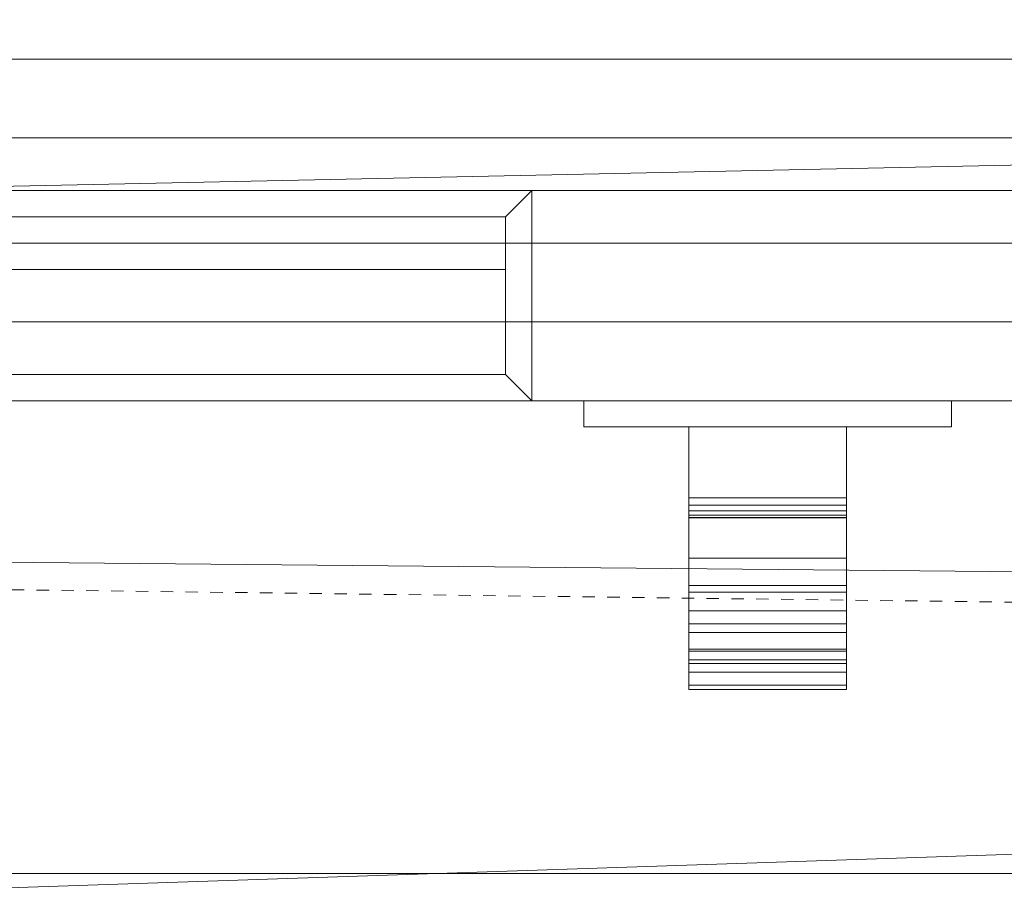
# Model space of a CAD drawing. Header units: inches. Extents: x 15 to 638, y -384 to 556.
# Tile 41 of 256: x 218.11 to 227.48, y -321.01 to -312.62. Entities that reach past the tile are written whole.
import ezdxf

# ---------------------------------------------------------------- set-up
doc = ezdxf.new("R2010")
doc.units = ezdxf.units.IN
doc.header["$MEASUREMENT"] = 0
doc.linetypes.add('Dash', pattern=[0.23622, 0.11811, -0.11811])
for name, color, linetype, lineweight in [('A-AREA', 32, 'Dash', 9), ('A-DOOR', 31, 'Continuous', 9), ('A-FLOR', 192, 'Continuous', 9), ('A-WALL', 90, 'Continuous', 9)]:
    doc.layers.add(name, color=color, linetype=linetype, lineweight=lineweight)

# ---------------------------------------------------------------- blocks, each defined once
blk = doc.blocks.new('Planitar - Single Door - 3_-0 x 6_-8_-5506503-_3D_')
at = {"layer": 'A-DOOR'}
mesh = blk.add_polyface(dxfattribs=at)
corners = [(-15.9941, 2.25, 35.7441), (-15.9941, 3.5, 35.7441), (-15.9941, 3.7588, 35.7782), (-15.9941, 4, 35.8781), (-15.9941, 4.2071, 36.037), (-15.9941, 4.366, 36.2441), (-15.9941, 4.4659, 36.4853), (-15.9941, 4.5, 36.7441), (-15.9941, 4.5, 43.2441), (-15.9941, 4.4659, 43.5029), (-15.9941, 4.366, 43.7441), (-15.9941, 4.2071, 43.9512), (-15.9941, 4, 44.1102), (-15.9941, 3.7588, 44.2101), (-15.9941, 3.5, 44.2441), (-15.9941, 2.25, 44.2441), (-15.9941, 2.25, 44.4941), (-15.9941, 3.5, 44.4941), (-15.9941, 3.8235, 44.4515), (-15.9941, 4.125, 44.3267), (-15.9941, 4.3839, 44.128), (-15.9941, 4.5825, 43.8691), (-15.9941, 4.7074, 43.5677), (-15.9941, 4.75, 43.2441), (-15.9941, 4.75, 36.7441), (-15.9941, 4.7074, 36.4206), (-15.9941, 4.5825, 36.1191), (-15.9941, 4.3839, 35.8602), (-15.9941, 4.125, 35.6616), (-15.9941, 3.8235, 35.5367), (-15.9941, 3.5, 35.4941), (-15.9941, 2.25, 35.4941), (-15.9941, 2.25, 40.2441), (-15.9941, 2.25, 40.4941), (-15.9941, 2.9242, 40.1049), (-15.9941, 2.9935, 40.0539), (-15.9941, 3.0497, 39.9889), (-15.9941, 3.09, 39.913), (-15.9941, 3.1125, 39.83), (-15.9941, 3.116, 39.7441)]
mesh.append_faces([[corners[k] for k in face] for face in [(17, 14, 15, 16)]], dxfattribs={"vtx0": -1})
mesh.append_faces([[corners[k] for k in face] for face in [(19, 12, 13, 18), (18, 13, 14, 17), (12, 19, 20, 11), (23, 8, 9, 22), (22, 9, 10, 21), (21, 10, 11, 20)]], dxfattribs={"vtx0": -1, "vtx2": -1})
mesh.append_faces([[corners[k] for k in face] for face in [(34, 36, 37, 39)]], dxfattribs={"vtx0": -1, "vtx2": -1, "vtx3": -1})
mesh.append_faces([[corners[k] for k in face] for face in [(38, 39, 37), (35, 36, 34)]], dxfattribs={"vtx1": -1})
mesh.append_faces([[corners[k] for k in face] for face in [(29, 30, 1, 2), (28, 29, 2, 3), (27, 28, 3, 4), (4, 5, 26, 27), (25, 26, 5, 6), (6, 7, 24, 25), (23, 24, 7, 8)]], dxfattribs={"vtx1": -1, "vtx3": -1})
mesh.append_faces([[corners[k] for k in face] for face in [(32, 33, 34, 39)]], dxfattribs={"vtx2": -1})
mesh.append_faces([[corners[k] for k in face] for face in [(30, 31, 0, 1)]], dxfattribs={"vtx3": -1})
mesh = blk.add_polyface(dxfattribs=at)
corners = [(-14.4941, 4.75, 36.7441), (-14.4941, 4.7074, 36.4206), (-14.4941, 4.5825, 36.1191), (-14.4941, 4.3839, 35.8602), (-14.4941, 4.125, 35.6616), (-14.4941, 3.8235, 35.5367), (-14.4941, 3.5, 35.4941), (-15.9941, 3.5, 35.4941), (-15.9941, 3.8235, 35.5367), (-15.9941, 4.125, 35.6616), (-15.9941, 4.3839, 35.8602), (-15.9941, 4.5825, 36.1191), (-15.9941, 4.7074, 36.4206), (-15.9941, 4.75, 36.7441)]
mesh.append_faces([[corners[k] for k in face] for face in [(1, 12, 13, 0)]], dxfattribs={"vtx0": -1})
mesh.append_faces([[corners[k] for k in face] for face in [(10, 3, 4, 9), (2, 11, 12, 1), (11, 2, 3, 10)]], dxfattribs={"vtx0": -1, "vtx2": -1})
mesh.append_faces([[corners[k] for k in face] for face in [(7, 8, 5, 6)]], dxfattribs={"vtx1": -1})
mesh.append_faces([[corners[k] for k in face] for face in [(8, 9, 4, 5)]], dxfattribs={"vtx1": -1, "vtx3": -1})
mesh = blk.add_polyface(dxfattribs=at)
corners = [(-14.4941, 4.75, 36.7441), (-15.9941, 4.75, 36.7441), (-15.9941, 4.75, 43.2441), (-14.4941, 4.75, 43.2441)]
mesh.append_faces([[corners[k] for k in face] for face in [(0, 1, 2, 3)]])
mesh = blk.add_polyface(dxfattribs=at)
corners = [(-14.4941, 3.5, 44.4941), (-14.4941, 3.8235, 44.4515), (-14.4941, 4.125, 44.3267), (-14.4941, 4.3839, 44.128), (-14.4941, 4.5825, 43.8691), (-14.4941, 4.7074, 43.5677), (-14.4941, 4.75, 43.2441), (-15.9941, 4.75, 43.2441), (-15.9941, 4.7074, 43.5677), (-15.9941, 4.5825, 43.8691), (-15.9941, 4.3839, 44.128), (-15.9941, 4.125, 44.3267), (-15.9941, 3.8235, 44.4515), (-15.9941, 3.5, 44.4941)]
mesh.append_faces([[corners[k] for k in face] for face in [(1, 12, 13, 0)]], dxfattribs={"vtx0": -1})
mesh.append_faces([[corners[k] for k in face] for face in [(2, 11, 12, 1), (11, 2, 3, 10)]], dxfattribs={"vtx0": -1, "vtx2": -1})
mesh.append_faces([[corners[k] for k in face] for face in [(7, 8, 5, 6)]], dxfattribs={"vtx1": -1})
mesh.append_faces([[corners[k] for k in face] for face in [(3, 4, 9, 10), (4, 5, 8, 9)]], dxfattribs={"vtx1": -1, "vtx3": -1})
mesh = blk.add_polyface(dxfattribs=at)
corners = [(-14.4941, 2.25, 35.7441), (-14.4941, 2.25, 35.4941), (-14.4941, 3.5, 35.4941), (-14.4941, 3.8235, 35.5367), (-14.4941, 4.125, 35.6616), (-14.4941, 4.3839, 35.8602), (-14.4941, 4.5825, 36.1191), (-14.4941, 4.7074, 36.4206), (-14.4941, 4.75, 36.7441), (-14.4941, 4.75, 43.2441), (-14.4941, 4.7074, 43.5677), (-14.4941, 4.5825, 43.8691), (-14.4941, 4.3839, 44.128), (-14.4941, 4.125, 44.3267), (-14.4941, 3.8235, 44.4515), (-14.4941, 3.5, 44.4941), (-14.4941, 2.25, 44.4941), (-14.4941, 2.25, 44.2441), (-14.4941, 3.5, 44.2441), (-14.4941, 3.7588, 44.2101), (-14.4941, 4, 44.1102), (-14.4941, 4.2071, 43.9512), (-14.4941, 4.366, 43.7441), (-14.4941, 4.4659, 43.5029), (-14.4941, 4.5, 43.2441), (-14.4941, 4.5, 36.7441), (-14.4941, 4.4659, 36.4853), (-14.4941, 4.366, 36.2441), (-14.4941, 4.2071, 36.037), (-14.4941, 4, 35.8781), (-14.4941, 3.7588, 35.7782), (-14.4941, 3.5, 35.7441), (-14.4941, 2.25, 40.2441), (-14.4941, 3.116, 39.7441), (-14.4941, 3.1125, 39.83), (-14.4941, 3.09, 39.913), (-14.4941, 3.0497, 39.9889), (-14.4941, 2.9935, 40.0539), (-14.4941, 2.9242, 40.1049), (-14.4941, 2.25, 40.4941)]
mesh.append_faces([[corners[k] for k in face] for face in [(2, 31, 0, 1)]], dxfattribs={"vtx0": -1})
mesh.append_faces([[corners[k] for k in face] for face in [(4, 29, 30, 3), (3, 30, 31, 2), (29, 4, 5, 28), (8, 25, 26, 7), (7, 26, 27, 6), (6, 27, 28, 5)]], dxfattribs={"vtx0": -1, "vtx2": -1})
mesh.append_faces([[corners[k] for k in face] for face in [(14, 15, 18, 19), (13, 14, 19, 20), (12, 13, 20, 21), (21, 22, 11, 12), (10, 11, 22, 23), (23, 24, 9, 10), (8, 9, 24, 25)]], dxfattribs={"vtx1": -1, "vtx3": -1})
mesh.append_faces([[corners[k] for k in face] for face in [(36, 37, 38, 35)]], dxfattribs={"vtx2": -1})
mesh.append_faces([[corners[k] for k in face] for face in [(33, 34, 35, 38)]], dxfattribs={"vtx2": -1, "vtx3": -1})
mesh.append_faces([[corners[k] for k in face] for face in [(15, 16, 17, 18), (38, 39, 32, 33)]], dxfattribs={"vtx3": -1})
mesh = blk.add_polyface(dxfattribs=at)
corners = [(-14.4941, 4.5, 43.2441), (-14.4941, 4.4659, 43.5029), (-14.4941, 4.366, 43.7441), (-14.4941, 4.2071, 43.9512), (-14.4941, 4, 44.1102), (-14.4941, 3.7588, 44.2101), (-14.4941, 3.5, 44.2441), (-15.9941, 3.5, 44.2441), (-15.9941, 3.7588, 44.2101), (-15.9941, 4, 44.1102), (-15.9941, 4.2071, 43.9512), (-15.9941, 4.366, 43.7441), (-15.9941, 4.4659, 43.5029), (-15.9941, 4.5, 43.2441)]
mesh.append_faces([[corners[k] for k in face] for face in [(9, 4, 5, 8), (4, 9, 10, 3), (12, 1, 2, 11), (3, 10, 11, 2)]], dxfattribs={"vtx0": -1, "vtx2": -1})
mesh.append_faces([[corners[k] for k in face] for face in [(13, 0, 1, 12)]], dxfattribs={"vtx2": -1})
mesh.append_faces([[corners[k] for k in face] for face in [(5, 6, 7, 8)]], dxfattribs={"vtx3": -1})
mesh = blk.add_polyface(dxfattribs=at)
corners = [(-14.4941, 4.5, 43.2441), (-15.9941, 4.5, 43.2441), (-15.9941, 4.5, 36.7441), (-14.4941, 4.5, 36.7441)]
mesh.append_faces([[corners[k] for k in face] for face in [(0, 1, 2, 3)]])
mesh = blk.add_polyface(dxfattribs=at)
corners = [(-14.4941, 3.5, 35.7441), (-14.4941, 3.7588, 35.7782), (-14.4941, 4, 35.8781), (-14.4941, 4.2071, 36.037), (-14.4941, 4.366, 36.2441), (-14.4941, 4.4659, 36.4853), (-14.4941, 4.5, 36.7441), (-15.9941, 4.5, 36.7441), (-15.9941, 4.4659, 36.4853), (-15.9941, 4.366, 36.2441), (-15.9941, 4.2071, 36.037), (-15.9941, 4, 35.8781), (-15.9941, 3.7588, 35.7782), (-15.9941, 3.5, 35.7441)]
mesh.append_faces([[corners[k] for k in face] for face in [(8, 5, 6, 7)]], dxfattribs={"vtx0": -1})
mesh.append_faces([[corners[k] for k in face] for face in [(9, 4, 5, 8), (4, 9, 10, 3), (12, 1, 2, 11), (3, 10, 11, 2)]], dxfattribs={"vtx0": -1, "vtx2": -1})
mesh.append_faces([[corners[k] for k in face] for face in [(13, 0, 1, 12)]], dxfattribs={"vtx2": -1})
mesh = blk.add_polyface(dxfattribs=at)
corners = [(-14.4941, 2.25, 35.4941), (-15.9941, 2.25, 35.4941), (-15.9941, 3.5, 35.4941), (-14.4941, 3.5, 35.4941)]
mesh.append_faces([[corners[k] for k in face] for face in [(0, 1, 2, 3)]])
mesh = blk.add_polyface(dxfattribs=at)
corners = [(-14.4941, 3.5, 44.4941), (-15.9941, 3.5, 44.4941), (-15.9941, 2.25, 44.4941), (-14.4941, 2.25, 44.4941)]
mesh.append_faces([[corners[k] for k in face] for face in [(0, 1, 2, 3)]])
mesh = blk.add_polyface(dxfattribs=at)
corners = [(-14.4941, 2.25, 44.2441), (-15.9941, 2.25, 44.2441), (-15.9941, 3.5, 44.2441), (-14.4941, 3.5, 44.2441)]
mesh.append_faces([[corners[k] for k in face] for face in [(0, 1, 2, 3)]])
mesh = blk.add_polyface(dxfattribs=at)
corners = [(-14.4941, 3.5, 35.7441), (-15.9941, 3.5, 35.7441), (-15.9941, 2.25, 35.7441), (-14.4941, 2.25, 35.7441)]
mesh.append_faces([[corners[k] for k in face] for face in [(0, 1, 2, 3)]])
mesh = blk.add_polyface(dxfattribs=at)
corners = [(-14.4941, 2.25, 40.2441), (-15.9941, 2.25, 40.2441), (-15.9941, 3.116, 39.7441), (-14.4941, 3.116, 39.7441)]
mesh.append_faces([[corners[k] for k in face] for face in [(0, 1, 2, 3)]])
mesh = blk.add_polyface(dxfattribs=at)
corners = [(-14.4941, 2.9242, 40.1049), (-14.4941, 2.9935, 40.0539), (-14.4941, 3.0497, 39.9889), (-14.4941, 3.09, 39.913), (-14.4941, 3.1125, 39.83), (-14.4941, 3.116, 39.7441), (-15.9941, 3.116, 39.7441), (-15.9941, 3.1125, 39.83), (-15.9941, 3.09, 39.913), (-15.9941, 3.0497, 39.9889), (-15.9941, 2.9935, 40.0539), (-15.9941, 2.9242, 40.1049)]
mesh.append_faces([[corners[k] for k in face] for face in [(1, 10, 11, 0)]], dxfattribs={"vtx0": -1})
mesh.append_faces([[corners[k] for k in face] for face in [(4, 7, 8, 3), (3, 8, 9, 2), (2, 9, 10, 1)]], dxfattribs={"vtx0": -1, "vtx2": -1})
mesh.append_faces([[corners[k] for k in face] for face in [(5, 6, 7, 4)]], dxfattribs={"vtx2": -1})
mesh = blk.add_polyface(dxfattribs=at)
corners = [(-14.4941, 2.9242, 40.1049), (-15.9941, 2.9242, 40.1049), (-15.9941, 2.25, 40.4941), (-14.4941, 2.25, 40.4941)]
mesh.append_faces([[corners[k] for k in face] for face in [(0, 1, 2, 3)]])
mesh = blk.add_polyface(dxfattribs=at)
corners = [(-16.9941, 2.25, 35.4941), (-16.9941, 2.25, 44.4941), (-13.4941, 2.25, 44.4941), (-13.4941, 2.25, 35.4941)]
mesh.append_faces([[corners[k] for k in face] for face in [(0, 1, 2, 3)]])
mesh = blk.add_polyface(dxfattribs=at)
corners = [(-13.4941, 2.25, 35.4941), (-13.4941, 2, 35.4941), (-16.9941, 2, 35.4941), (-16.9941, 2.25, 35.4941)]
mesh.append_faces([[corners[k] for k in face] for face in [(0, 1, 2, 3)]])
mesh = blk.add_polyface(dxfattribs=at)
corners = [(-16.9941, 2.25, 35.4941), (-16.9941, 2, 35.4941), (-16.9941, 2, 44.4941), (-16.9941, 2.25, 44.4941)]
mesh.append_faces([[corners[k] for k in face] for face in [(0, 1, 2, 3)]])
mesh = blk.add_polyface(dxfattribs=at)
corners = [(-16.9941, 2.25, 44.4941), (-16.9941, 2, 44.4941), (-13.4941, 2, 44.4941), (-13.4941, 2.25, 44.4941)]
mesh.append_faces([[corners[k] for k in face] for face in [(0, 1, 2, 3)]])
mesh = blk.add_polyface(dxfattribs=at)
corners = [(-14.4941, 2.25, 35.7441), (-15.9941, 2.25, 35.7441), (-15.9941, 2.25, 35.4941), (-14.4941, 2.25, 35.4941)]
mesh.append_faces([[corners[k] for k in face] for face in [(0, 1, 2, 3)]])
mesh = blk.add_polyface(dxfattribs=at)
corners = [(-14.4941, 2.25, 44.4941), (-15.9941, 2.25, 44.4941), (-15.9941, 2.25, 44.2441), (-14.4941, 2.25, 44.2441)]
mesh.append_faces([[corners[k] for k in face] for face in [(0, 1, 2, 3)]])
mesh = blk.add_polyface(dxfattribs=at)
corners = [(-14.4941, 2.25, 40.4941), (-15.9941, 2.25, 40.4941), (-15.9941, 2.25, 40.2441), (-14.4941, 2.25, 40.2441)]
mesh.append_faces([[corners[k] for k in face] for face in [(0, 1, 2, 3)]])
mesh = blk.add_polyface(dxfattribs=at)
corners = [(-13.4941, 2.25, 44.4941), (-13.4941, 2, 44.4941), (-13.4941, 2, 35.4941), (-13.4941, 2.25, 35.4941)]
mesh.append_faces([[corners[k] for k in face] for face in [(0, 1, 2, 3)]])
mesh = blk.add_polyface(dxfattribs=at)
corners = [(-13.4941, 2, 44.4941), (-16.9941, 2, 44.4941), (-16.9941, 2, 35.4941), (-13.4941, 2, 35.4941)]
mesh.append_faces([[corners[k] for k in face] for face in [(0, 1, 2, 3)]])
blk = doc.blocks.new('Planitar - Swap_Full Glass_Panel - Planitar - Swap_Full Glass_Panel-5506500-_3D_')
at = {"layer": 'A-DOOR'}
mesh = blk.add_polyface(dxfattribs=at)
corners = [(-18, -1), (-18, 1), (18, 1), (18, -1)]
mesh.append_faces([[corners[k] for k in face] for face in [(0, 1, 2, 3)]])
mesh = blk.add_polyface(dxfattribs=at)
corners = [(18, 1, 84), (18, 1), (-18, 1), (-18, 1, 84), (13, 1, 5), (13, 1, 79), (-13, 1, 79), (-13, 1, 5)]
mesh.append_faces([[corners[k] for k in face] for face in [(3, 6, 7, 2), (2, 7, 4, 1)]], dxfattribs={"vtx0": -1, "vtx2": -1})
mesh.append_faces([[corners[k] for k in face] for face in [(5, 6, 3, 0), (4, 5, 0, 1)]], dxfattribs={"vtx1": -1, "vtx3": -1})
mesh = blk.add_polyface(dxfattribs=at)
corners = [(18, -1, 84), (18, 1, 84), (-18, 1, 84), (-18, -1, 84)]
mesh.append_faces([[corners[k] for k in face] for face in [(0, 1, 2, 3)]])
mesh = blk.add_polyface(dxfattribs=at)
corners = [(13, -1, 5), (13, 1, 5), (-13, 1, 5), (-13, -1, 5)]
mesh.append_faces([[corners[k] for k in face] for face in [(0, 1, 2, 3)]])
mesh = blk.add_polyface(dxfattribs=at)
corners = [(-13, -1, 5), (-13, 1, 5), (-13, 1, 79), (-13, -1, 79)]
mesh.append_faces([[corners[k] for k in face] for face in [(0, 1, 2, 3)]])
mesh = blk.add_polyface(dxfattribs=at)
corners = [(-13, -1, 79), (-13, 1, 79), (13, 1, 79), (13, -1, 79)]
mesh.append_faces([[corners[k] for k in face] for face in [(0, 1, 2, 3)]])
mesh = blk.add_polyface(dxfattribs=at)
corners = [(13, 1, 5), (-13, 1, 5), (-12.75, 0.75, 5.25), (12.75, 0.75, 5.25)]
mesh.append_faces([[corners[k] for k in face] for face in [(0, 1, 2, 3)]])
mesh = blk.add_polyface(dxfattribs=at)
corners = [(-13, 1, 5), (-13, 1, 79), (-12.75, 0.75, 78.75), (-12.75, 0.75, 5.25)]
mesh.append_faces([[corners[k] for k in face] for face in [(0, 1, 2, 3)]])
mesh = blk.add_polyface(dxfattribs=at)
corners = [(-13, -1, 5), (-13, -1, 79), (-13, 1, 79), (-13, 1, 5)]
mesh.append_faces([[corners[k] for k in face] for face in [(0, 1, 2, 3)]])
mesh = blk.add_polyface(dxfattribs=at)
corners = [(13, -1, 5), (-13, -1, 5), (-13, 1, 5), (13, 1, 5)]
mesh.append_faces([[corners[k] for k in face] for face in [(0, 1, 2, 3)]])
mesh = blk.add_polyface(dxfattribs=at)
corners = [(-13, 1, 79), (13, 1, 79), (12.75, 0.75, 78.75), (-12.75, 0.75, 78.75)]
mesh.append_faces([[corners[k] for k in face] for face in [(0, 1, 2, 3)]])
mesh = blk.add_polyface(dxfattribs=at)
corners = [(-13, -1, 79), (13, -1, 79), (13, 1, 79), (-13, 1, 79)]
mesh.append_faces([[corners[k] for k in face] for face in [(0, 1, 2, 3)]])
mesh = blk.add_polyface(dxfattribs=at)
corners = [(-12.75, 0.75, 78.75), (-12.75, -0.75, 78.75), (-12.75, -0.75, 5.25), (-12.75, 0.75, 5.25)]
mesh.append_faces([[corners[k] for k in face] for face in [(0, 1, 2, 3)]])
mesh = blk.add_polyface(dxfattribs=at)
corners = [(12.75, 0.75, 5.25), (-12.75, 0.75, 5.25), (-12.75, -0.75, 5.25), (12.75, -0.75, 5.25)]
mesh.append_faces([[corners[k] for k in face] for face in [(0, 1, 2, 3)]])
mesh = blk.add_polyface(dxfattribs=at)
corners = [(-12.75, 0.75, 78.75), (12.75, 0.75, 78.75), (12.75, -0.75, 78.75), (-12.75, -0.75, 78.75)]
mesh.append_faces([[corners[k] for k in face] for face in [(0, 1, 2, 3)]])
at = {"layer": 'A-DOOR', "transparency": 33554471}
mesh = blk.add_polyface(dxfattribs=at)
corners = [(-12.75, -0.25, 78.75), (-12.75, 0.25, 78.75), (-12.75, 0.25, 5.25), (-12.75, -0.25, 5.25)]
mesh.append_faces([[corners[k] for k in face] for face in [(0, 1, 2, 3)]])
mesh = blk.add_polyface(dxfattribs=at)
corners = [(-12.75, -0.25, 5.25), (-12.75, 0.25, 5.25), (12.75, 0.25, 5.25), (12.75, -0.25, 5.25)]
mesh.append_faces([[corners[k] for k in face] for face in [(0, 1, 2, 3)]])
mesh = blk.add_polyface(dxfattribs=at)
corners = [(12.75, 0.25, 5.25), (-12.75, 0.25, 5.25), (-12.75, 0.25, 78.75), (12.75, 0.25, 78.75)]
mesh.append_faces([[corners[k] for k in face] for face in [(0, 1, 2, 3)]])
mesh = blk.add_polyface(dxfattribs=at)
corners = [(12.75, -0.25, 78.75), (12.75, 0.25, 78.75), (-12.75, 0.25, 78.75), (-12.75, -0.25, 78.75)]
mesh.append_faces([[corners[k] for k in face] for face in [(0, 1, 2, 3)]])
mesh = blk.add_polyface(dxfattribs=at)
corners = [(-12.75, -0.25, 78.75), (-12.75, -0.25, 5.25), (12.75, -0.25, 5.25), (12.75, -0.25, 78.75)]
mesh.append_faces([[corners[k] for k in face] for face in [(0, 1, 2, 3)]])
at = {"layer": 'A-DOOR'}
mesh = blk.add_polyface(dxfattribs=at)
corners = [(-12.75, -0.75, 5.25), (-12.75, -0.75, 78.75), (-13, -1, 79), (-13, -1, 5)]
mesh.append_faces([[corners[k] for k in face] for face in [(0, 1, 2, 3)]])
mesh = blk.add_polyface(dxfattribs=at)
corners = [(12.75, -0.75, 5.25), (-12.75, -0.75, 5.25), (-13, -1, 5), (13, -1, 5)]
mesh.append_faces([[corners[k] for k in face] for face in [(0, 1, 2, 3)]])
mesh = blk.add_polyface(dxfattribs=at)
corners = [(-12.75, -0.75, 78.75), (12.75, -0.75, 78.75), (13, -1, 79), (-13, -1, 79)]
mesh.append_faces([[corners[k] for k in face] for face in [(0, 1, 2, 3)]])
mesh = blk.add_polyface(dxfattribs=at)
corners = [(18, -1, 84), (-18, -1, 84), (-18, -1), (18, -1), (13, -1, 5), (-13, -1, 5), (-13, -1, 79), (13, -1, 79)]
mesh.append_faces([[corners[k] for k in face] for face in [(0, 7, 4, 3), (3, 4, 5, 2)]], dxfattribs={"vtx0": -1, "vtx2": -1})
mesh.append_faces([[corners[k] for k in face] for face in [(6, 7, 0, 1), (5, 6, 1, 2)]], dxfattribs={"vtx1": -1, "vtx3": -1})

msp = doc.modelspace()

# ---------------------------------------------------------------- linework, layer by layer
at = {"layer": 'A-AREA'}
msp.add_line((434.75, -320.75), (174, -317.5), dxfattribs=at)

# ---------------------------------------------------------------- block references
at = {"layer": 'A-DOOR', "rotation": 180}
for name, p in [('Planitar - Single Door - 3_-0 x 6_-8_-5506503-_3D_', (209.9856, -314.25)), ('Planitar - Swap_Full Glass_Panel - Planitar - Swap_Full Glass_Panel-5506500-_3D_', (209.9856, -315.25))]:
    msp.add_blockref(name, p, dxfattribs=at)

# ---------------------------------------------------------------- meshes
at = {"layer": 'A-FLOR'}
mesh = msp.add_polyface(dxfattribs=at)
corners = [(34.9919, -40.32, -2), (35.9919, -40.32, -2), (35.9919, 270, -2), (33.9919, 270, -2), (33.9919, 351, -2), (31.9919, 351, -2), (31.9919, 443, -2), (171.25, 443, -2), (171.25, 444, -2), (478.25, 444, -2), (478.25, 445.5, -2), (612, 445.5, -2), (612, 273.5, -2), (610, 273.5, -2), (610, -38.57, -2), (614.75, -38.57, -2), (614.75, -307.5, -2), (528, -307.5, -2), (528, -314.25, -2), (184.75, -314.25, -2), (184.75, -279.55, -2), (109.75, -279.55, -2), (109.75, -229.75, -2), (132.5, -229.75, -2), (132.5, -176.25, -2), (34.9919, -176.25, -2)]
mesh.append_faces([[corners[k] for k in face] for face in [(14, 17, 24)]], dxfattribs={"vtx0": -1, "vtx1": -1, "vtx2": -1})
mesh.append_faces([[corners[k] for k in face] for face in [(20, 23, 24, 17)]], dxfattribs={"vtx0": -1, "vtx2": -1, "vtx3": -1})
mesh.append_faces([[corners[k] for k in face] for face in [(19, 20, 17, 18)]], dxfattribs={"vtx1": -1})
mesh.append_faces([[corners[k] for k in face] for face in [(1, 2, 14, 24), (13, 14, 2, 7)]], dxfattribs={"vtx1": -1, "vtx2": -1, "vtx3": -1})
mesh.append_faces([[corners[k] for k in face] for face in [(25, 0, 1, 24), (21, 22, 23, 20), (9, 10, 11)]], dxfattribs={"vtx2": -1})
mesh.append_faces([[corners[k] for k in face] for face in [(2, 3, 4, 7), (7, 8, 9, 13), (11, 12, 13, 9)]], dxfattribs={"vtx2": -1, "vtx3": -1})
mesh.append_faces([[corners[k] for k in face] for face in [(4, 5, 6, 7), (14, 15, 16, 17)]], dxfattribs={"vtx3": -1})
mesh = msp.add_polyface(dxfattribs=at)
corners = [(34.9919, -40.32), (34.9919, -176.25), (132.5, -176.25), (132.5, -229.75), (109.75, -229.75), (109.75, -279.55), (184.75, -279.55), (184.75, -314.25), (528, -314.25), (528, -307.5), (614.75, -307.5), (614.75, -38.57), (610, -38.57), (610, 273.5), (612, 273.5), (612, 445.5), (478.25, 445.5), (478.25, 444), (171.25, 444), (171.25, 443), (31.9919, 443), (31.9919, 351), (33.9919, 351), (33.9919, 270), (35.9919, 270), (35.9919, -40.32)]
mesh.append_faces([[corners[k] for k in face] for face in [(9, 6, 7, 8)]], dxfattribs={"vtx0": -1})
mesh.append_faces([[corners[k] for k in face] for face in [(3, 6, 2)]], dxfattribs={"vtx0": -1, "vtx1": -1})
mesh.append_faces([[corners[k] for k in face] for face in [(2, 6, 9, 12)]], dxfattribs={"vtx0": -1, "vtx1": -1, "vtx2": -1, "vtx3": -1})
mesh.append_faces([[corners[k] for k in face] for face in [(24, 12, 13, 19), (12, 24, 25, 2)]], dxfattribs={"vtx0": -1, "vtx2": -1, "vtx3": -1})
mesh.append_faces([[corners[k] for k in face] for face in [(16, 17, 15)]], dxfattribs={"vtx1": -1})
mesh.append_faces([[corners[k] for k in face] for face in [(10, 11, 12, 9), (20, 21, 22, 19)]], dxfattribs={"vtx2": -1})
mesh.append_faces([[corners[k] for k in face] for face in [(13, 14, 15, 17), (17, 18, 19, 13), (22, 23, 24, 19)]], dxfattribs={"vtx2": -1, "vtx3": -1})
mesh.append_faces([[corners[k] for k in face] for face in [(3, 4, 5, 6), (25, 0, 1, 2)]], dxfattribs={"vtx3": -1})
mesh = msp.add_polyface(dxfattribs=at)
corners = [(528, -314.25, -2), (528, -314.25), (184.75, -314.25), (184.75, -314.25, -2)]
mesh.append_faces([[corners[k] for k in face] for face in [(0, 1, 2, 3)]])
mesh = msp.add_polyface(dxfattribs=at)
corners = [(170.75, -320.75, -2.0046), (434.75, -320.75, -20.0024), (434.75, -383.5, -20.0024), (170.75, -383.5, -2.0046)]
mesh.append_faces([[corners[k] for k in face] for face in [(0, 1, 2, 3)]])
mesh = msp.add_polyface(dxfattribs=at)
corners = [(434.75, -383.5, -17.9977), (434.75, -320.75, -17.9977), (170.75, -320.75), (170.75, -383.5)]
mesh.append_faces([[corners[k] for k in face] for face in [(0, 1, 2, 3)]])
mesh = msp.add_polyface(dxfattribs=at)
corners = [(170.75, -320.75, -2.0046), (170.75, -320.75), (434.75, -320.75, -17.9977), (434.75, -320.75, -20.0024)]
mesh.append_faces([[corners[k] for k in face] for face in [(0, 1, 2, 3)]])
at = {"layer": 'A-WALL'}
mesh = msp.add_polyface(dxfattribs=at)
corners = [(629.75, -327.5, 132), (614.75, -327.5, 132), (20.4919, -327.5, 132), (20.4919, -307.5, 132), (32.4919, -307.5, 132), (528, -307.5, 132), (614.75, -307.5, 132), (617.75, -307.5, 132), (629.75, -307.5, 132)]
mesh.append_faces([[corners[k] for k in face] for face in [(5, 1, 2, 4)]], dxfattribs={"vtx0": -1, "vtx2": -1})
mesh.append_faces([[corners[k] for k in face] for face in [(1, 5, 6, 7)]], dxfattribs={"vtx0": -1, "vtx3": -1})
mesh.append_faces([[corners[k] for k in face] for face in [(0, 1, 7, 8), (3, 4, 2)]], dxfattribs={"vtx1": -1})
mesh = msp.add_polyface(dxfattribs=at)
corners = [(20.4919, -327.5, 170), (629.75, -327.5, 170), (629.75, -307.5, 170), (617.75, -307.5, 170), (32.4919, -307.5, 170), (20.4919, -307.5, 170)]
mesh.append_faces([[corners[k] for k in face] for face in [(3, 0, 1, 2), (0, 3, 4, 5)]], dxfattribs={"vtx0": -1})
mesh = msp.add_polyface(dxfattribs=at)
corners = [(528, -320.75, -16), (188, -320.75, -16), (188, -317.5, -16), (188, -307.75, -16), (528, -307.75, -16)]
mesh.append_faces([[corners[k] for k in face] for face in [(0, 1, 2)]], dxfattribs={"vtx2": -1})
mesh.append_faces([[corners[k] for k in face] for face in [(2, 3, 4, 0)]], dxfattribs={"vtx3": -1})
mesh = msp.add_polyface(dxfattribs=at)
corners = [(188, -320.75), (528, -320.75), (528, -307.75), (227.9856, -307.75), (188, -307.75)]
mesh.append_faces([[corners[k] for k in face] for face in [(3, 0, 1, 2)]], dxfattribs={"vtx0": -1})
mesh.append_faces([[corners[k] for k in face] for face in [(3, 4, 0)]], dxfattribs={"vtx2": -1})
mesh = msp.add_polyface(dxfattribs=at)
corners = [(192, -307.75, 130), (528, -307.75, 130), (528, -320.75, 130), (192, -320.75, 130), (192, -314.75, 130), (192, -313.75, 130)]
mesh.append_faces([[corners[k] for k in face] for face in [(5, 0, 1, 4), (2, 3, 4, 1)]], dxfattribs={"vtx2": -1})
mesh = msp.add_polyface(dxfattribs=at)
corners = [(192, -307.75, 132), (192, -320.75, 132), (528, -320.75, 132), (528, -307.75, 132)]
mesh.append_faces([[corners[k] for k in face] for face in [(0, 1, 2, 3)]])
mesh = msp.add_polyface(dxfattribs=at)
corners = [(252.5, -315.5, 84), (192, -315.5, 84), (192, -313, 84), (252.5, -313, 84)]
mesh.append_faces([[corners[k] for k in face] for face in [(0, 1, 2, 3)]])
mesh = msp.add_polyface(dxfattribs=at)
corners = [(252.5, -313, 84), (192, -313, 84), (192, -313, 86.5), (252.5, -313, 86.5)]
mesh.append_faces([[corners[k] for k in face] for face in [(0, 1, 2, 3)]])
mesh = msp.add_polyface(dxfattribs=at)
corners = [(252.5, -313, 86.5), (192, -313, 86.5), (192, -315.5, 86.5), (252.5, -315.5, 86.5)]
mesh.append_faces([[corners[k] for k in face] for face in [(0, 1, 2, 3)]])
at = {"layer": 'A-WALL', "transparency": 33554471}
mesh = msp.add_polyface(dxfattribs=at)
corners = [(230.4856, -313.75, 2), (230.4856, -313.75, 84), (252.5, -313.75, 84), (252.5, -313.75, 2), (255, -313.75, 2), (255, -313.75, 130), (322.75, -313.75, 130), (322.75, -313.75, 2), (325.25, -313.75, 2), (325.25, -313.75, 130), (392.75, -313.75, 130), (392.75, -313.75, 2), (395.25, -313.75, 2), (395.25, -313.75, 130), (462.75, -313.75, 130), (462.75, -313.75, 2), (465.25, -313.75, 2), (465.25, -313.75, 130), (526, -313.75, 130), (526, -313.75, 2), (192, -313.75, 130), (252.5, -313.75, 130), (252.5, -313.75, 86.5), (192, -313.75, 86.5)]
mesh.append_faces([[corners[k] for k in face] for face in [(2, 3, 0, 1), (5, 6, 7, 4), (9, 10, 11, 8), (14, 15, 12, 13), (18, 19, 16, 17), (20, 21, 22, 23)]])
mesh = msp.add_polyface(dxfattribs=at)
corners = [(192, -313.75, 130), (192, -314.75, 130), (252.5, -314.75, 130), (252.5, -313.75, 130), (255, -313.75, 130), (255, -314.75, 130), (322.75, -314.75, 130), (322.75, -313.75, 130), (325.25, -313.75, 130), (325.25, -314.75, 130), (392.75, -314.75, 130), (392.75, -313.75, 130), (395.25, -313.75, 130), (395.25, -314.75, 130), (462.75, -314.75, 130), (462.75, -313.75, 130), (465.25, -313.75, 130), (465.25, -314.75, 130), (526, -314.75, 130), (526, -313.75, 130)]
mesh.append_faces([[corners[k] for k in face] for face in [(2, 3, 0, 1), (6, 7, 4, 5), (11, 8, 9, 10), (15, 12, 13, 14), (19, 16, 17, 18)]])
mesh = msp.add_polyface(dxfattribs=at)
corners = [(252.5, -313.75, 86.5), (252.5, -314.75, 86.5), (192, -314.75, 86.5), (192, -313.75, 86.5)]
mesh.append_faces([[corners[k] for k in face] for face in [(0, 1, 2, 3)]])
mesh = msp.add_polyface(dxfattribs=at)
corners = [(230.4856, -314.75, 84), (230.4856, -314.75, 2), (252.5, -314.75, 2), (252.5, -314.75, 84), (255, -314.75, 130), (255, -314.75, 2), (322.75, -314.75, 2), (322.75, -314.75, 130), (325.25, -314.75, 130), (325.25, -314.75, 2), (392.75, -314.75, 2), (392.75, -314.75, 130), (395.25, -314.75, 130), (395.25, -314.75, 2), (462.75, -314.75, 2), (462.75, -314.75, 130), (465.25, -314.75, 130), (465.25, -314.75, 2), (526, -314.75, 2), (526, -314.75, 130), (252.5, -314.75, 130), (192, -314.75, 130), (192, -314.75, 86.5), (252.5, -314.75, 86.5)]
mesh.append_faces([[corners[k] for k in face] for face in [(3, 0, 1, 2), (7, 4, 5, 6), (11, 8, 9, 10), (15, 12, 13, 14), (16, 17, 18, 19), (20, 21, 22, 23)]])
at = {"layer": 'A-WALL'}
mesh = msp.add_polyface(dxfattribs=at)
corners = [(252.5, -315.5, 86.5), (192, -315.5, 86.5), (192, -315.5, 84), (252.5, -315.5, 84)]
mesh.append_faces([[corners[k] for k in face] for face in [(0, 1, 2, 3)]])
mesh = msp.add_polyface(dxfattribs=at)
corners = [(528, -320.75, -16), (528, -320.75), (188, -320.75), (188, -320.75, -16)]
mesh.append_faces([[corners[k] for k in face] for face in [(0, 1, 2, 3)]])
mesh = msp.add_polyface(dxfattribs=at)
corners = [(528, -320.75, 132), (192, -320.75, 132), (192, -320.75, 130), (528, -320.75, 130)]
mesh.append_faces([[corners[k] for k in face] for face in [(0, 1, 2, 3)]])

doc.saveas('drawing.dxf')
